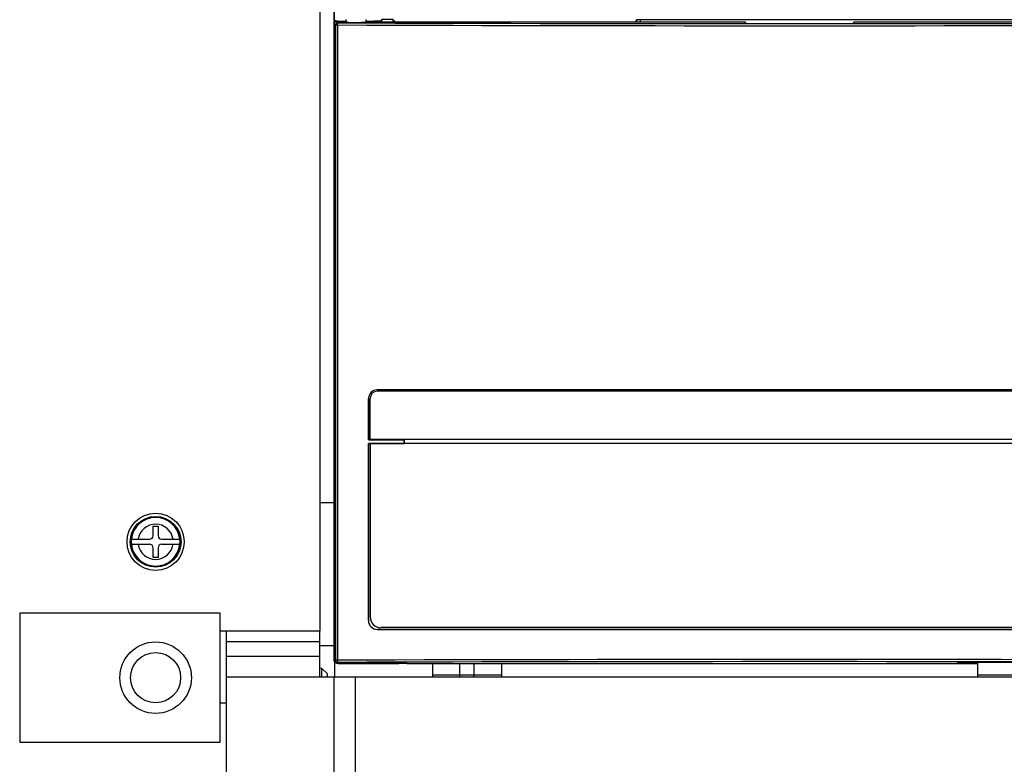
# Model space of a CAD drawing. Header units: millimetres. Extents: x 0 to 1500, y 0 to 2000.
# Tile 15 of 30: x 699 to 836, y 874 to 978. Entities that reach past the tile are written whole.
import ezdxf

# ---------------------------------------------------------------- set-up
doc = ezdxf.new("R2010")
doc.units = ezdxf.units.MM
doc.header["$LTSCALE"] = 130.37037
doc.layers.get('0').update_dxf_attribs({"linetype": 'CONTINUOUS'})
doc.layers.add('00_COMPONENTS', color=7, linetype='CONTINUOUS')
doc.layers.add('BOX_SHAPE', color=7, linetype='CONTINUOUS')

msp = doc.modelspace()

# ---------------------------------------------------------------- linework, layer by layer
at = {"color": 7, "linetype": 'CONTINUOUS'}
for p, q in [((740.7, 892.48), (740.7, 1068.98)), ((740.7, 910.48), (742.6, 910.48)), ((717.35, 907.18), (718.05, 907.18)), ((717.35, 905.83), (717.35, 907.18)), ((718.05, 907.18), (718.05, 905.83)), ((714.31, 905.33), (714.29, 904.98)), ((714.29, 904.98), (714.31, 904.63)), ((714.31, 905.33), (716.85, 905.33)), ((714.31, 904.63), (716.85, 904.63)), ((718.55, 905.33), (721.1, 905.33)), ((718.55, 904.63), (721.1, 904.63)), ((721.11, 904.98), (721.1, 905.33)), ((721.1, 904.63), (721.11, 904.98)), ((717.35, 902.78), (717.35, 904.13)), ((718.05, 904.13), (718.05, 902.78)), ((718.05, 902.78), (717.35, 902.78)), ((726.7, 894.98), (698.7, 894.98)), ((698.7, 894.98), (698.7, 876.98)), ((726.7, 876.98), (726.7, 894.98)), ((740.7, 892.48), (726.7, 892.48)), ((740.6, 890.48), (742.6, 890.48)), ((740.93, 887.28), (741.67, 886.55)), ((740.93, 886.09), (740.93, 887.28)), ((741.67, 886.55), (741.67, 886.09)), ((726.7, 882.48), (727.6, 882.48)), ((698.7, 876.98), (726.7, 876.98))]:
    msp.add_line(p, q, dxfattribs=at)
for centre, radius in [((717.7, 904.98), 4), ((717.7, 904.98), 3.55), ((717.7, 904.98), 3.5), ((717.7, 885.98), 5), ((717.7, 885.98), 3.5)]:
    msp.add_circle(centre, radius, dxfattribs=at)
for centre, radius, start, end in [((717.7, 904.98), 3.4, 5.905, 174.095), ((717.7, 904.98), 2.46, 8.1704, 171.8296), ((716.85, 905.83), 0.5, 270, 360), ((718.55, 905.83), 0.5, 180, 270), ((717.7, 904.98), 3.4, 185.905, 354.095), ((717.7, 904.98), 2.46, 188.1704, 351.8296), ((716.85, 904.13), 0.5, 0, 90), ((718.55, 904.13), 0.5, 90, 180)]:
    msp.add_arc(centre, radius, start, end, dxfattribs=at)
msp.add_ellipse((740.43, 887.28), major_axis=(0.5, 0), ratio=0.017455, start_param=0.017453, end_param=1.199255, dxfattribs=at)
at = {"layer": '00_COMPONENTS', "color": 7, "linetype": 'CONTINUOUS'}
for p, q in [((742.6, 1066.48), (742.6, 888.51)), ((742.7, 888.48), (742.7, 1066.48)), ((742.7, 977.38), (742.84, 977.23)), ((742.84, 977.23), (742.84, 888.42)), ((743.13, 977.23), (742.84, 977.23)), ((742.87, 977.66), (742.87, 977.8)), ((743, 977.68), (744.15, 977.68)), ((743, 977.68), (743.14, 977.53)), ((743.13, 977.23), (743.13, 888.42)), ((744.3, 977.98), (744.31, 977.64)), ((746.8, 977.62), (747.9, 977.68)), ((747.1, 977.98), (747.1, 977.63)), ((747.9, 977.68), (800.04, 977.68)), ((748.54, 977.8), (749.2, 977.8)), ((748.54, 977.8), (748.54, 977.68)), ((749.32, 977.98), (749.2, 977.8)), ((749.2, 977.8), (749.2, 977.68)), ((750.87, 977.98), (749.32, 977.98)), ((749.32, 977.68), (749.32, 977.98)), ((750.87, 977.98), (751.17, 977.68)), ((750.87, 977.98), (750.87, 977.68)), ((784.84, 977.68), (784.93, 977.95)), ((784.93, 977.95), (784.93, 977.68)), ((785.43, 977.98), (872.7, 977.98)), ((785.43, 977.98), (785.43, 977.68)), ((800.04, 977.68), (800.2, 977.44)), ((800.2, 977.44), (815.2, 977.44)), ((815.2, 977.44), (815.36, 977.68)), ((815.36, 977.68), (872.4, 977.68)), ((748.7, 926.23), (748.7, 926.23)), ((866.7, 926.23), (748.7, 926.23)), ((748.7, 926.23), (866.7, 926.23)), ((747.45, 924.97), (747.45, 924.98)), ((747.45, 924.98), (747.45, 919.22)), ((747.45, 919.23), (747.45, 924.97)), ((747.69, 919.28), (747.69, 925.03)), ((866.71, 926.03), (748.69, 926.03)), ((752.45, 919.23), (747.45, 919.23)), ((747.45, 919.22), (747.45, 919.23)), ((747.45, 919.22), (752.45, 919.22)), ((867.95, 918.73), (747.45, 918.73)), ((747.45, 918.73), (752.45, 918.73)), ((747.45, 918.73), (747.45, 918.73)), ((747.45, 918.73), (747.45, 893.97)), ((747.45, 893.98), (747.45, 918.73)), ((867.71, 919.28), (747.69, 919.28)), ((747.69, 918.73), (747.69, 894.48)), ((752.45, 919.23), (752.45, 918.73)), ((752.45, 919.22), (752.45, 919.23)), ((752.45, 918.73), (752.45, 919.22)), ((747.45, 893.97), (747.45, 893.98)), ((727.6, 769.43), (727.6, 892.48)), ((740.6, 892.48), (740.6, 886.09)), ((748.7, 892.72), (748.7, 892.73)), ((748.7, 892.73), (866.7, 892.73)), ((866.7, 892.72), (748.7, 892.72)), ((866.22, 892.98), (749.19, 892.98)), ((727.6, 891.06), (740.6, 891.06)), ((742.7, 890.98), (742.78, 890.98)), ((742.78, 888.36), (742.78, 890.98)), ((740.6, 888.92), (727.6, 888.92)), ((742.68, 888.48), (742.6, 888.51)), ((742.84, 888.42), (742.78, 888.36)), ((743.13, 888.42), (742.84, 888.42)), ((743.14, 888.12), (743.08, 888.06)), ((743.08, 888.06), (745.7, 888.06)), ((743.2, 888.06), (743.2, 887.98)), ((743.2, 887.98), (751.7, 887.98)), ((744.76, 888.06), (744.76, 888.02)), ((745.7, 888.05), (744.76, 888.02)), ((752.8, 887.98), (747.3, 887.98)), ((750.64, 887.98), (750.65, 887.98)), ((751.7, 887.98), (751.7, 887.98)), ((752.81, 887.98), (752.8, 887.98)), ((752.81, 887.98), (832.64, 887.98)), ((756.44, 886.09), (756.44, 887.98)), ((760.24, 886.09), (760.24, 887.98)), ((762.24, 886.09), (762.24, 887.98)), ((766.04, 887.98), (766.04, 886.09)), ((829.7, 887.98), (829.85, 888.12)), ((830.59, 888.12), (830.59, 887.98)), ((832.64, 886.09), (832.64, 888.12)), ((766.04, 886.33), (756.44, 886.33)), ((842.24, 886.33), (832.64, 886.33)), ((727.6, 886.09), (887.6, 886.09)), ((742.6, 886.09), (742.6, 824.64)), ((745.6, 886.09), (745.6, 824.64))]:
    msp.add_line(p, q, dxfattribs=at)
for centre, radius, start, end in [((743.15, 977.23), 0.301, 90.1892, 179.8108), ((807.7, 21132.9), 20155.77, 269.816436, 270.183564), ((807.7, 21121.76), 20144.33, 269.816383, 270.183617), ((748.7, 924.98), 1.25, 93.2571, 174.6579), ((748.7, 924.98), 1.25, 93.358, 174.5549), ((748.7, 924.99), 1.24, 90.0043, 93.3576), ((748.7, 924.99), 1.24, 90.004, 93.256), ((748.69, 924.98), 1.25, 174.6053, 179.9896), ((748.7, 924.97), 1.25, 174.5025, 179.9892), ((748.69, 925.03), 0.999, 90.0506, 180.0396), ((748.7, 893.98), 1.25, 179.9854, 269.9575), ((748.7, 893.97), 1.25, 179.9854, 269.9575), ((749.19, 894.47), 1.5, 179.9544, 269.9561), ((743.18, 888.56), 0.475, 180.0722, 196.2642), ((743.2, 888.48), 0.5, 180, 270), ((743.18, 888.57), 0.483, 196.3363, 211.5271), ((743.15, 888.42), 0.301, 180.1892, 269.8108), ((807.7, -19267.25), 20155.77, 89.816436, 90.183564), ((807.7, -19256.11), 20144.33, 89.816383, 90.183617)]:
    msp.add_arc(centre, radius, start, end, dxfattribs=at)
for centre, major_axis, ratio, start_param, end_param in [((742.9, 977.79), (0.2, 0), 0.052408, 1.742471, 3.141593), ((742.78, 977.6), (0.375, 0.046), 0.157973, 0.909535, 1.504721), ((745.7, 977.98), (4.35, 0), 0.052408, 4.002786, 4.370514), ((745.7, 977.68), (1.55, 0), 0.052408, 3.142507, 5.497141), ((745.7, 977.98), (4.35, 0), 0.052408, 5.054264, 5.421992), ((785.43, 977.95), (0.5, 0), 0.052408, 1.570796, 3.124139), ((743.1, 888.51), (0.475, -0.158), 0.998478, -2.820542, -1.572555), ((743.09, 888.36), (0.256, 0.158), 0.997962, 2.589783, 4.157841), ((745.7, 888.25), (4.4, 0), 0.052408, 4.107721, 4.496177), ((807.7, 832.83), (1055.25, 0), 0.052408, 1.535843, 1.549809)]:
    msp.add_ellipse(centre, major_axis=major_axis, ratio=ratio, start_param=start_param, end_param=end_param, dxfattribs=at)
for points, knots in [([(742.7, 977.38), (742.7, 977.4), (742.7, 977.45), (742.71, 977.5), (742.72, 977.53)], [0, 0, 0, 0, 0.337373, 1, 1, 1, 1]), ([(743.13, 977.23), (743.13, 977.27), (743.13, 977.34), (743.13, 977.43), (743.14, 977.49), (743.14, 977.53), (743.14, 977.53)], [0, 0, 0, 0, 0.369676, 0.686996, 0.907022, 1, 1, 1, 1]), ([(743.13, 888.42), (743.13, 888.38), (743.13, 888.31), (743.13, 888.22), (743.14, 888.16), (743.14, 888.13), (743.14, 888.12)], [0, 0, 0, 0, 0.369676, 0.686996, 0.907022, 1, 1, 1, 1]), ([(747.3, 887.98), (747.29, 887.99), (747.24, 888), (747.14, 888.02), (746.98, 888.03), (746.7, 888.04), (746.26, 888.06), (745.9, 888.06), (745.7, 888.06)], [0, 0, 0, 0, 0.031484, 0.096157, 0.192362, 0.316886, 0.632778, 1, 1, 1, 1])]:
    msp.add_open_spline(points, degree=3, knots=knots, dxfattribs=at)
msp.add_open_spline([(742.72, 977.53), (742.73, 977.58), (742.76, 977.63), (742.79, 977.66)], degree=3, dxfattribs=at)
at = {"layer": 'BOX_SHAPE', "color": 7, "linetype": 'CONTINUOUS'}
msp.add_line((742.7, 888.48), (742.7, 886.09), dxfattribs=at)

doc.saveas('drawing.dxf')
